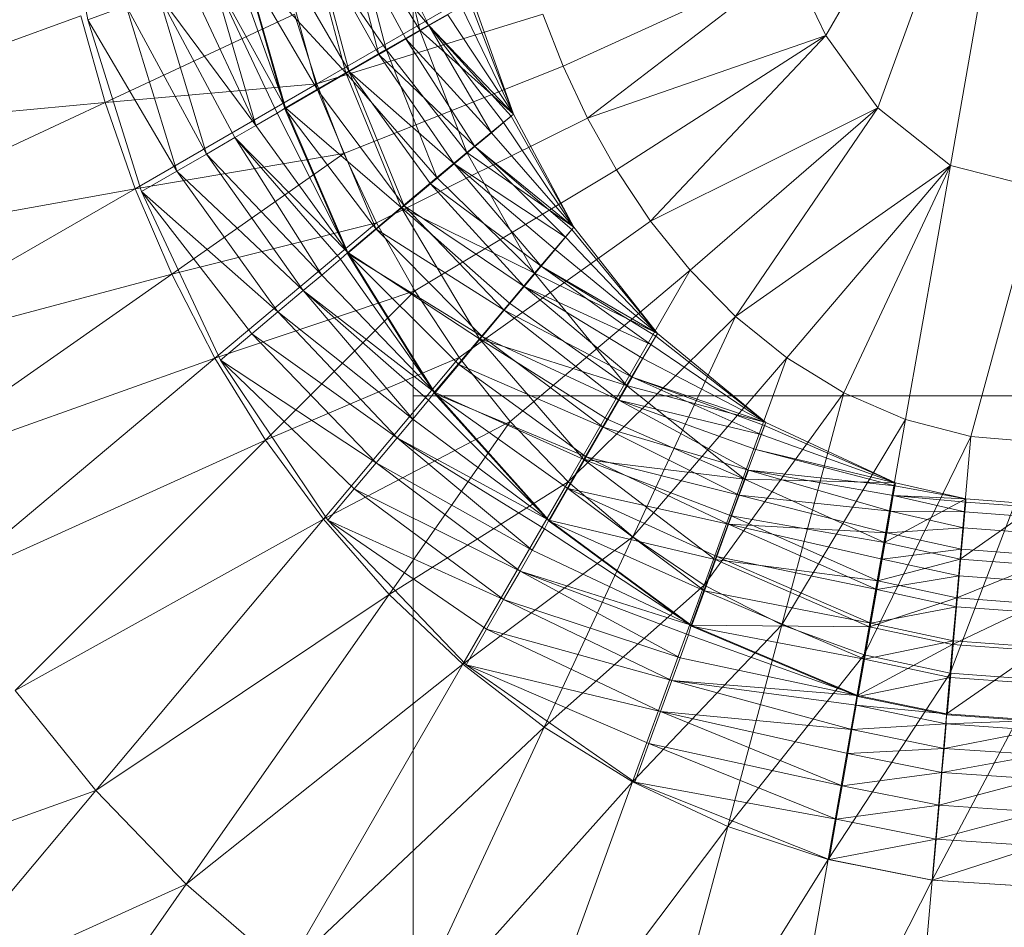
# Model space of a CAD drawing. Header units: metres. Extents: x 391.1 to 427.5, y 12.8 to 28.4.
# Tile 40 of 189: x 401.929 to 402.0275, y 27.4837 to 27.5746. Entities that reach past the tile are written whole.
import ezdxf

# ---------------------------------------------------------------- set-up
doc = ezdxf.new("R2010")
doc.units = ezdxf.units.M
doc.layers.add('A-DETL-____-MBND', color=7, linetype='Continuous', lineweight=18)
doc.layers.add('M-HVAC-DUCT-OTLN', color=7, linetype='Continuous', lineweight=18)

# ---------------------------------------------------------------- blocks, each defined once
blk = doc.blocks.new('Family - Inodor PA-152684-03_CLI_AIRE_P0A')
at = {"layer": 'A-DETL-____-MBND', "color": 253, "true_color": 0xaaaaaa}
for p, q in [((0.202992, 0.216518), (0.181723, 0.17968)), ((0.202992, 0.216518), (0.186947, 0.172436)), ((0.202992, 0.216518), (0.194202, 0.166667)), ((0.104729, 0.198544), (0.10784, 0.181239)), ((0.138105, 0.192317), (0.141098, 0.180207)), ((0.138105, 0.192317), (0.141098, 0.180207)), ((0.138105, 0.192317), (0.141098, 0.180207)), ((0.136548, 0.191689), (0.141993, 0.180657)), ((0.136548, 0.191689), (0.141993, 0.180657)), ((0.133634, 0.190628), (0.136989, 0.177768)), ((0.133634, 0.190628), (0.141993, 0.180657)), ((0.133634, 0.190628), (0.139675, 0.179318)), ((0.133634, 0.190628), (0.136989, 0.177768)), ((0.133634, 0.190628), (0.141993, 0.180657)), ((0.133634, 0.190628), (0.139675, 0.179318)), ((0.134446, 0.190986), (0.137727, 0.178261)), ((0.134446, 0.190986), (0.141098, 0.180207)), ((0.134446, 0.190986), (0.137727, 0.178261)), ((0.134446, 0.190986), (0.141098, 0.180207)), ((0.130056, 0.189388), (0.133681, 0.175925)), ((0.130056, 0.189388), (0.137727, 0.178261)), ((0.130056, 0.189388), (0.133681, 0.175925)), ((0.130056, 0.189388), (0.137727, 0.178261)), ((0.130409, 0.189455), (0.134017, 0.176052)), ((0.130409, 0.189455), (0.136989, 0.177768)), ((0.130409, 0.189455), (0.136989, 0.177768)), ((0.130409, 0.189455), (0.134017, 0.176052)), ((0.126973, 0.188204), (0.13085, 0.174224)), ((0.126973, 0.188204), (0.134017, 0.176052)), ((0.126973, 0.188204), (0.134017, 0.176052)), ((0.126973, 0.188204), (0.13085, 0.174224)), ((0.122577, 0.186608), (0.127636, 0.172435)), ((0.122577, 0.186608), (0.127636, 0.172435)), ((0.123429, 0.186914), (0.13085, 0.174224)), ((0.123429, 0.186914), (0.13085, 0.174224)), ((0.123429, 0.186914), (0.127584, 0.172337)), ((0.123497, 0.187), (0.127636, 0.172435)), ((0.123497, 0.187), (0.133681, 0.175925)), ((0.123497, 0.187), (0.127636, 0.172435)), ((0.123497, 0.187), (0.133681, 0.175925)), ((0.151718, 0.186915), (0.130769, 0.17482)), ((0.178218, 0.186994), (0.155428, 0.176607)), ((0.178218, 0.186994), (0.157873, 0.1714)), ((0.178218, 0.186994), (0.181723, 0.17968)), ((0.120271, 0.185769), (0.124673, 0.170662)), ((0.120271, 0.185769), (0.127636, 0.172435)), ((0.120271, 0.185769), (0.126798, 0.171889)), ((0.120271, 0.185769), (0.124673, 0.170662)), ((0.120271, 0.185769), (0.127636, 0.172435)), ((0.120271, 0.185769), (0.126798, 0.171889)), ((0.117982, 0.184936), (0.124673, 0.170662)), ((0.117982, 0.184936), (0.124673, 0.170662)), ((0.114899, 0.183814), (0.119722, 0.167804)), ((0.114899, 0.183814), (0.124673, 0.170662)), ((0.114899, 0.183814), (0.122563, 0.169444)), ((0.114899, 0.183814), (0.119722, 0.167804)), ((0.114899, 0.183814), (0.124673, 0.170662)), ((0.114899, 0.183814), (0.122563, 0.169444)), ((0.111687, 0.182645), (0.10784, 0.181239)), ((0.10784, 0.181239), (0.111687, 0.182645)), ((0.111687, 0.182645), (0.116761, 0.166095)), ((0.111687, 0.182645), (0.119722, 0.167804)), ((0.111687, 0.182645), (0.119722, 0.167804)), ((0.111687, 0.182645), (0.116761, 0.166095)), ((0.14638, 0.18319), (0.141098, 0.180207)), ((0.141098, 0.180207), (0.14638, 0.18319)), ((0.145259, 0.182543), (0.150465, 0.171802)), ((0.145259, 0.182543), (0.150465, 0.171802)), ((0.146108, 0.183033), (0.150465, 0.171802)), ((0.146108, 0.183033), (0.150465, 0.171802)), ((0.150465, 0.171802), (0.14638, 0.18319)), ((0.14638, 0.18319), (0.150465, 0.171802)), ((0.14638, 0.18319), (0.150465, 0.171802)), ((0.14638, 0.18319), (0.150465, 0.171802)), ((0.107161, 0.181638), (0.074117, 0.169611)), ((0.107161, 0.181638), (0.109575, 0.172957)), ((0.128543, 0.181802), (0.109575, 0.172957)), ((0.128543, 0.181802), (0.130769, 0.17482)), ((0.130769, 0.17482), (0.153391, 0.181788)), ((0.143874, 0.181743), (0.141993, 0.180657)), ((0.141993, 0.180657), (0.143874, 0.181743)), ((0.143874, 0.181743), (0.150465, 0.171802)), ((0.143874, 0.181743), (0.150465, 0.171802)), ((0.153391, 0.181788), (0.155428, 0.176607)), ((0.10784, 0.181239), (0.116761, 0.166095)), ((0.10784, 0.181239), (0.116761, 0.166095)), ((0.10784, 0.181239), (0.113217, 0.164042)), ((0.141993, 0.180657), (0.139675, 0.179318)), ((0.139675, 0.179318), (0.141993, 0.180657)), ((0.141993, 0.180657), (0.148248, 0.169942)), ((0.141993, 0.180657), (0.150465, 0.171802)), ((0.141993, 0.180657), (0.149474, 0.17097)), ((0.141993, 0.180657), (0.148248, 0.169942)), ((0.141993, 0.180657), (0.150224, 0.1716)), ((0.141993, 0.180657), (0.149474, 0.17097)), ((0.141993, 0.180657), (0.150465, 0.171802)), ((0.141993, 0.180657), (0.150224, 0.1716)), ((0.141098, 0.180207), (0.137727, 0.178261)), ((0.137727, 0.178261), (0.141098, 0.180207)), ((0.141098, 0.180207), (0.145782, 0.167948)), ((0.141098, 0.180207), (0.145782, 0.167948)), ((0.141098, 0.180207), (0.150465, 0.171802)), ((0.141098, 0.180207), (0.145782, 0.167948)), ((0.141098, 0.180207), (0.150465, 0.171802)), ((0.157873, 0.1714), (0.181723, 0.17968)), ((0.181723, 0.17968), (0.160776, 0.166208)), ((0.181723, 0.17968), (0.164188, 0.1611)), ((0.181723, 0.17968), (0.186947, 0.172436)), ((0.139675, 0.179318), (0.136989, 0.177768)), ((0.136989, 0.177768), (0.139675, 0.179318)), ((0.139675, 0.179318), (0.146584, 0.168546)), ((0.139675, 0.179318), (0.148248, 0.169942)), ((0.139675, 0.179318), (0.148248, 0.169942)), ((0.139675, 0.179318), (0.146584, 0.168546)), ((0.137727, 0.178261), (0.133681, 0.175925)), ((0.133681, 0.175925), (0.137727, 0.178261)), ((0.136989, 0.177768), (0.134017, 0.176052)), ((0.134017, 0.176052), (0.136989, 0.177768)), ((0.136989, 0.177768), (0.144534, 0.166825)), ((0.136989, 0.177768), (0.146584, 0.168546)), ((0.136989, 0.177768), (0.146584, 0.168546)), ((0.136989, 0.177768), (0.144534, 0.166825)), ((0.137727, 0.178261), (0.142799, 0.165445)), ((0.137727, 0.178261), (0.145782, 0.167948)), ((0.137727, 0.178261), (0.145782, 0.167948)), ((0.137727, 0.178261), (0.142799, 0.165445)), ((0.133487, 0.167851), (0.155428, 0.176607)), ((0.155428, 0.176607), (0.157873, 0.1714)), ((0.133681, 0.175925), (0.127636, 0.172435)), ((0.127636, 0.172435), (0.133681, 0.175925)), ((0.134017, 0.176052), (0.13085, 0.174224)), ((0.13085, 0.174224), (0.134017, 0.176052)), ((0.133681, 0.175925), (0.13922, 0.162442)), ((0.133681, 0.175925), (0.142799, 0.165445)), ((0.133681, 0.175925), (0.142799, 0.165445)), ((0.133681, 0.175925), (0.13922, 0.162442)), ((0.134017, 0.176052), (0.139529, 0.162626)), ((0.134017, 0.176052), (0.144534, 0.166825)), ((0.134017, 0.176052), (0.142158, 0.164831)), ((0.134017, 0.176052), (0.139529, 0.162626)), ((0.134017, 0.176052), (0.144534, 0.166825)), ((0.134017, 0.176052), (0.142158, 0.164831)), ((0.109575, 0.172957), (0.130769, 0.17482)), ((0.130769, 0.17482), (0.112593, 0.164326)), ((0.130769, 0.17482), (0.133487, 0.167851)), ((0.13085, 0.174224), (0.127584, 0.172337)), ((0.127584, 0.172337), (0.13085, 0.174224)), ((0.13085, 0.174224), (0.136728, 0.160275)), ((0.13085, 0.174224), (0.139529, 0.162626)), ((0.13085, 0.174224), (0.139529, 0.162626)), ((0.13085, 0.174224), (0.136728, 0.160275)), ((0.074117, 0.169611), (0.109575, 0.172957)), ((0.109575, 0.172957), (0.07765, 0.15807)), ((0.109575, 0.172957), (0.112593, 0.164326)), ((0.126798, 0.171889), (0.124673, 0.170662)), ((0.124673, 0.170662), (0.126798, 0.171889)), ((0.127636, 0.172435), (0.126798, 0.171889)), ((0.126798, 0.171889), (0.127636, 0.172435)), ((0.126798, 0.171889), (0.133873, 0.157955)), ((0.126798, 0.171889), (0.133873, 0.157955)), ((0.127584, 0.172337), (0.136728, 0.160275)), ((0.127584, 0.172337), (0.136728, 0.160275)), ((0.127584, 0.172337), (0.133839, 0.15785)), ((0.127636, 0.172435), (0.133873, 0.157955)), ((0.127636, 0.172435), (0.13922, 0.162442)), ((0.127636, 0.172435), (0.13922, 0.162442)), ((0.127636, 0.172435), (0.133873, 0.157955)), ((0.150465, 0.171802), (0.145782, 0.167948)), ((0.145782, 0.167948), (0.150465, 0.171802)), ((0.150224, 0.1716), (0.149474, 0.17097)), ((0.149474, 0.17097), (0.150224, 0.1716)), ((0.150465, 0.171802), (0.150224, 0.1716)), ((0.150224, 0.1716), (0.150465, 0.171802)), ((0.150224, 0.1716), (0.156503, 0.160477)), ((0.150224, 0.1716), (0.156503, 0.160477)), ((0.156503, 0.160477), (0.150465, 0.171802)), ((0.150465, 0.171802), (0.156503, 0.160477)), ((0.150465, 0.171802), (0.156503, 0.160477)), ((0.150465, 0.171802), (0.156503, 0.160477)), ((0.164188, 0.1611), (0.186947, 0.172436)), ((0.186947, 0.172436), (0.168151, 0.156173)), ((0.186947, 0.172436), (0.172699, 0.151555)), ((0.186947, 0.172436), (0.194202, 0.166667)), ((0.124673, 0.170662), (0.122563, 0.169444)), ((0.122563, 0.169444), (0.124673, 0.170662)), ((0.124673, 0.170662), (0.133873, 0.157955)), ((0.124673, 0.170662), (0.133873, 0.157955)), ((0.13674, 0.160927), (0.157873, 0.1714)), ((0.149474, 0.17097), (0.148248, 0.169942)), ((0.148248, 0.169942), (0.149474, 0.17097)), ((0.149474, 0.17097), (0.156503, 0.160477)), ((0.149474, 0.17097), (0.156503, 0.160477)), ((0.157873, 0.1714), (0.160776, 0.166208)), ((0.148248, 0.169942), (0.146584, 0.168546)), ((0.146584, 0.168546), (0.148248, 0.169942)), ((0.148248, 0.169942), (0.156503, 0.160477)), ((0.148248, 0.169942), (0.156503, 0.160477)), ((0.122563, 0.169444), (0.119722, 0.167804)), ((0.119722, 0.167804), (0.122563, 0.169444)), ((0.122563, 0.169444), (0.131263, 0.155695)), ((0.122563, 0.169444), (0.133873, 0.157955)), ((0.122563, 0.169444), (0.133143, 0.157272)), ((0.122563, 0.169444), (0.131263, 0.155695)), ((0.122563, 0.169444), (0.133873, 0.157955)), ((0.122563, 0.169444), (0.133143, 0.157272)), ((0.146584, 0.168546), (0.144534, 0.166825)), ((0.144534, 0.166825), (0.146584, 0.168546)), ((0.146584, 0.168546), (0.155671, 0.159486)), ((0.146584, 0.168546), (0.156503, 0.160477)), ((0.146584, 0.168546), (0.156301, 0.160237)), ((0.146584, 0.168546), (0.155671, 0.159486)), ((0.146584, 0.168546), (0.156503, 0.160477)), ((0.146584, 0.168546), (0.156301, 0.160237)), ((0.112593, 0.164326), (0.133487, 0.167851)), ((0.133487, 0.167851), (0.116249, 0.15578)), ((0.119722, 0.167804), (0.116761, 0.166095)), ((0.116761, 0.166095), (0.119722, 0.167804)), ((0.119722, 0.167804), (0.129397, 0.154129)), ((0.119722, 0.167804), (0.131263, 0.155695)), ((0.119722, 0.167804), (0.131263, 0.155695)), ((0.119722, 0.167804), (0.129397, 0.154129)), ((0.133487, 0.167851), (0.13674, 0.160927)), ((0.145782, 0.167948), (0.142799, 0.165445)), ((0.142799, 0.165445), (0.145782, 0.167948)), ((0.145782, 0.167948), (0.15256, 0.155868)), ((0.145782, 0.167948), (0.15256, 0.155868)), ((0.145782, 0.167948), (0.156503, 0.160477)), ((0.145782, 0.167948), (0.156503, 0.160477)), ((0.145782, 0.167948), (0.15256, 0.155868)), ((0.144534, 0.166825), (0.142158, 0.164831)), ((0.142158, 0.164831), (0.144534, 0.166825)), ((0.144534, 0.166825), (0.153247, 0.156597)), ((0.144534, 0.166825), (0.155671, 0.159486)), ((0.144534, 0.166825), (0.154643, 0.158261)), ((0.144534, 0.166825), (0.153247, 0.156597)), ((0.144534, 0.166825), (0.155671, 0.159486)), ((0.144534, 0.166825), (0.154643, 0.158261)), ((0.172699, 0.151555), (0.194202, 0.166667)), ((0.194202, 0.166667), (0.177836, 0.147404)), ((0.194202, 0.166667), (0.183533, 0.143899)), ((0.194202, 0.166667), (0.189716, 0.141226)), ((0.194202, 0.166667), (0.202992, 0.164389)), ((0.116761, 0.166095), (0.113217, 0.164042)), ((0.113217, 0.164042), (0.116761, 0.166095)), ((0.116761, 0.166095), (0.126884, 0.152021)), ((0.116761, 0.166095), (0.129397, 0.154129)), ((0.116761, 0.166095), (0.129397, 0.154129)), ((0.116761, 0.166095), (0.126884, 0.152021)), ((0.140572, 0.154098), (0.160776, 0.166208)), ((0.160776, 0.166208), (0.164188, 0.1611)), ((0.142799, 0.165445), (0.13922, 0.162442)), ((0.13922, 0.162442), (0.142799, 0.165445)), ((0.142158, 0.164831), (0.139529, 0.162626)), ((0.139529, 0.162626), (0.142158, 0.164831)), ((0.142158, 0.164831), (0.151526, 0.154546)), ((0.142158, 0.164831), (0.153247, 0.156597)), ((0.142158, 0.164831), (0.153247, 0.156597)), ((0.142158, 0.164831), (0.151526, 0.154546)), ((0.142799, 0.165445), (0.15256, 0.155868)), ((0.142799, 0.165445), (0.15256, 0.155868)), ((0.07765, 0.15807), (0.112593, 0.164326)), ((0.112593, 0.164326), (0.082032, 0.146682)), ((0.112593, 0.164326), (0.116249, 0.15578)), ((0.113217, 0.164042), (0.126884, 0.152021)), ((0.113217, 0.164042), (0.124265, 0.149823)), ((0.113217, 0.164042), (0.121131, 0.147186)), ((0.113217, 0.164042), (0.126884, 0.152021)), ((0.113217, 0.164042), (0.124265, 0.149823)), ((0.202992, 0.164389), (0.196257, 0.139546)), ((0.13922, 0.162442), (0.133873, 0.157955)), ((0.133873, 0.157955), (0.13922, 0.162442)), ((0.139529, 0.162626), (0.136728, 0.160275)), ((0.136728, 0.160275), (0.139529, 0.162626)), ((0.13922, 0.162442), (0.147055, 0.149307)), ((0.13922, 0.162442), (0.15256, 0.155868)), ((0.13922, 0.162442), (0.150058, 0.152886)), ((0.13922, 0.162442), (0.147055, 0.149307)), ((0.13922, 0.162442), (0.15256, 0.155868)), ((0.13922, 0.162442), (0.150058, 0.152886)), ((0.139529, 0.162626), (0.149533, 0.15217)), ((0.139529, 0.162626), (0.151526, 0.154546)), ((0.139529, 0.162626), (0.151526, 0.154546)), ((0.139529, 0.162626), (0.149533, 0.15217)), ((0.116249, 0.15578), (0.13674, 0.160927)), ((0.13674, 0.160927), (0.120583, 0.147369)), ((0.13674, 0.160927), (0.140572, 0.154098)), ((0.145024, 0.147435), (0.164188, 0.1611)), ((0.164188, 0.1611), (0.168151, 0.156173)), ((0.136728, 0.160275), (0.133839, 0.15785)), ((0.133839, 0.15785), (0.136728, 0.160275)), ((0.136728, 0.160275), (0.147327, 0.149542)), ((0.136728, 0.160275), (0.149533, 0.15217)), ((0.136728, 0.160275), (0.149533, 0.15217)), ((0.136728, 0.160275), (0.147327, 0.149542)), ((0.156503, 0.160477), (0.15256, 0.155868)), ((0.15256, 0.155868), (0.156503, 0.160477)), ((0.156301, 0.160237), (0.155671, 0.159486)), ((0.155671, 0.159486), (0.156301, 0.160237)), ((0.156503, 0.160477), (0.156301, 0.160237)), ((0.156301, 0.160237), (0.156503, 0.160477)), ((0.156301, 0.160237), (0.164871, 0.149858)), ((0.156301, 0.160237), (0.164871, 0.149858)), ((0.156503, 0.160477), (0.164871, 0.149858)), ((0.156503, 0.160477), (0.164871, 0.149858)), ((0.156503, 0.160477), (0.164871, 0.149858)), ((0.156503, 0.160477), (0.164871, 0.149858)), ((0.155671, 0.159486), (0.154643, 0.158261)), ((0.154643, 0.158261), (0.155671, 0.159486)), ((0.155671, 0.159486), (0.164871, 0.149858)), ((0.155671, 0.159486), (0.164871, 0.149858)), ((0.133873, 0.157955), (0.133143, 0.157272)), ((0.133143, 0.157272), (0.133873, 0.157955)), ((0.133839, 0.15785), (0.147327, 0.149542)), ((0.133839, 0.15785), (0.144976, 0.14674)), ((0.133839, 0.15785), (0.142552, 0.143851)), ((0.133839, 0.15785), (0.147327, 0.149542)), ((0.133839, 0.15785), (0.144976, 0.14674)), ((0.133873, 0.157955), (0.142568, 0.14396)), ((0.133873, 0.157955), (0.147055, 0.149307)), ((0.133873, 0.157955), (0.147055, 0.149307)), ((0.133873, 0.157955), (0.142568, 0.14396)), ((0.154643, 0.158261), (0.153247, 0.156597)), ((0.153247, 0.156597), (0.154643, 0.158261)), ((0.154643, 0.158261), (0.164871, 0.149858)), ((0.154643, 0.158261), (0.164871, 0.149858)), ((0.133143, 0.157272), (0.131263, 0.155695)), ((0.131263, 0.155695), (0.133143, 0.157272)), ((0.133143, 0.157272), (0.142568, 0.14396)), ((0.133143, 0.157272), (0.142568, 0.14396)), ((0.082032, 0.146682), (0.116249, 0.15578)), ((0.116249, 0.15578), (0.087295, 0.135506)), ((0.116249, 0.15578), (0.120583, 0.147369)), ((0.15256, 0.155868), (0.150058, 0.152886)), ((0.150058, 0.152886), (0.15256, 0.155868)), ((0.150135, 0.141031), (0.168151, 0.156173)), ((0.153247, 0.156597), (0.151526, 0.154546)), ((0.151526, 0.154546), (0.153247, 0.156597)), ((0.15256, 0.155868), (0.161788, 0.144635)), ((0.15256, 0.155868), (0.161788, 0.144635)), ((0.15256, 0.155868), (0.164871, 0.149858)), ((0.15256, 0.155868), (0.164871, 0.149858)), ((0.15256, 0.155868), (0.161788, 0.144635)), ((0.153247, 0.156597), (0.164224, 0.148738)), ((0.153247, 0.156597), (0.164871, 0.149858)), ((0.153247, 0.156597), (0.164714, 0.149587)), ((0.153247, 0.156597), (0.164224, 0.148738)), ((0.153247, 0.156597), (0.164871, 0.149858)), ((0.153247, 0.156597), (0.164714, 0.149587)), ((0.168151, 0.156173), (0.155929, 0.135004)), ((0.168151, 0.156173), (0.172699, 0.151555)), ((0.131263, 0.155695), (0.129397, 0.154129)), ((0.129397, 0.154129), (0.131263, 0.155695)), ((0.131263, 0.155695), (0.142568, 0.14396)), ((0.131263, 0.155695), (0.142568, 0.14396)), ((0.120583, 0.147369), (0.140572, 0.154098)), ((0.140572, 0.154098), (0.125634, 0.139161)), ((0.129397, 0.154129), (0.126884, 0.152021)), ((0.126884, 0.152021), (0.129397, 0.154129)), ((0.129397, 0.154129), (0.14039, 0.141281)), ((0.129397, 0.154129), (0.142568, 0.14396)), ((0.129397, 0.154129), (0.141968, 0.14316)), ((0.129397, 0.154129), (0.14039, 0.141281)), ((0.129397, 0.154129), (0.142568, 0.14396)), ((0.129397, 0.154129), (0.141968, 0.14316)), ((0.140572, 0.154098), (0.145024, 0.147435)), ((0.151526, 0.154546), (0.149533, 0.15217)), ((0.149533, 0.15217), (0.151526, 0.154546)), ((0.151526, 0.154546), (0.162338, 0.145472)), ((0.151526, 0.154546), (0.164224, 0.148738)), ((0.151526, 0.154546), (0.163424, 0.147352)), ((0.151526, 0.154546), (0.162338, 0.145472)), ((0.151526, 0.154546), (0.164224, 0.148738)), ((0.151526, 0.154546), (0.163424, 0.147352)), ((0.150058, 0.152886), (0.147055, 0.149307)), ((0.147055, 0.149307), (0.150058, 0.152886)), ((0.150058, 0.152886), (0.161788, 0.144635)), ((0.150058, 0.152886), (0.161788, 0.144635)), ((0.126884, 0.152021), (0.124265, 0.149823)), ((0.124265, 0.149823), (0.126884, 0.152021)), ((0.126884, 0.152021), (0.138824, 0.139415)), ((0.126884, 0.152021), (0.14039, 0.141281)), ((0.126884, 0.152021), (0.14039, 0.141281)), ((0.126884, 0.152021), (0.138824, 0.139415)), ((0.149533, 0.15217), (0.147327, 0.149542)), ((0.147327, 0.149542), (0.149533, 0.15217)), ((0.149533, 0.15217), (0.161, 0.143153)), ((0.149533, 0.15217), (0.162338, 0.145472)), ((0.149533, 0.15217), (0.162338, 0.145472)), ((0.149533, 0.15217), (0.161, 0.143153)), ((0.155929, 0.135004), (0.172699, 0.151555)), ((0.172699, 0.151555), (0.162412, 0.129494)), ((0.172699, 0.151555), (0.177836, 0.147404)), ((0.124265, 0.149823), (0.121131, 0.147186)), ((0.121131, 0.147186), (0.124265, 0.149823)), ((0.124265, 0.149823), (0.136715, 0.136902)), ((0.124265, 0.149823), (0.138824, 0.139415)), ((0.124265, 0.149823), (0.138824, 0.139415)), ((0.124265, 0.149823), (0.136715, 0.136902)), ((0.164871, 0.149858), (0.161788, 0.144635)), ((0.161788, 0.144635), (0.164871, 0.149858)), ((0.164871, 0.149858), (0.164714, 0.149587)), ((0.164714, 0.149587), (0.164871, 0.149858)), ((0.175709, 0.140936), (0.164871, 0.149858)), ((0.164871, 0.149858), (0.175709, 0.140936)), ((0.164871, 0.149858), (0.175709, 0.140936)), ((0.164871, 0.149858), (0.175709, 0.140936)), ((0.147055, 0.149307), (0.142568, 0.14396)), ((0.142568, 0.14396), (0.147055, 0.149307)), ((0.147327, 0.149542), (0.144976, 0.14674)), ((0.144976, 0.14674), (0.147327, 0.149542)), ((0.147055, 0.149307), (0.157506, 0.137217)), ((0.147055, 0.149307), (0.161788, 0.144635)), ((0.147055, 0.149307), (0.159842, 0.141263)), ((0.147055, 0.149307), (0.157506, 0.137217)), ((0.147055, 0.149307), (0.161788, 0.144635)), ((0.147055, 0.149307), (0.159842, 0.141263)), ((0.147327, 0.149542), (0.159449, 0.140467)), ((0.147327, 0.149542), (0.161, 0.143153)), ((0.147327, 0.149542), (0.161, 0.143153)), ((0.147327, 0.149542), (0.159449, 0.140467)), ((0.164714, 0.149587), (0.164224, 0.148738)), ((0.164224, 0.148738), (0.164714, 0.149587)), ((0.164714, 0.149587), (0.175709, 0.140936)), ((0.164714, 0.149587), (0.175709, 0.140936)), ((0.164224, 0.148738), (0.163424, 0.147352)), ((0.163424, 0.147352), (0.164224, 0.148738)), ((0.164224, 0.148738), (0.175709, 0.140936)), ((0.164224, 0.148738), (0.175709, 0.140936)), ((0.087295, 0.135506), (0.120583, 0.147369)), ((0.120583, 0.147369), (0.09347, 0.124619)), ((0.120583, 0.147369), (0.125634, 0.139161)), ((0.121131, 0.147186), (0.136715, 0.136902)), ((0.121131, 0.147186), (0.134517, 0.134283)), ((0.121131, 0.147186), (0.131889, 0.131142)), ((0.121131, 0.147186), (0.136715, 0.136902)), ((0.121131, 0.147186), (0.134517, 0.134283)), ((0.125634, 0.139161), (0.145024, 0.147435)), ((0.145024, 0.147435), (0.131438, 0.131243)), ((0.145024, 0.147435), (0.150135, 0.141031)), ((0.163424, 0.147352), (0.162338, 0.145472)), ((0.162338, 0.145472), (0.163424, 0.147352)), ((0.162412, 0.129494), (0.177836, 0.147404)), ((0.163424, 0.147352), (0.175709, 0.140936)), ((0.163424, 0.147352), (0.175709, 0.140936)), ((0.177836, 0.147404), (0.169558, 0.124661)), ((0.177836, 0.147404), (0.183533, 0.143899)), ((0.144976, 0.14674), (0.142552, 0.143851)), ((0.142552, 0.143851), (0.144976, 0.14674)), ((0.144976, 0.14674), (0.157733, 0.137496)), ((0.144976, 0.14674), (0.159449, 0.140467)), ((0.144976, 0.14674), (0.159449, 0.140467)), ((0.144976, 0.14674), (0.157733, 0.137496)), ((0.162338, 0.145472), (0.161, 0.143153)), ((0.161, 0.143153), (0.162338, 0.145472)), ((0.162338, 0.145472), (0.175266, 0.139721)), ((0.162338, 0.145472), (0.175709, 0.140936)), ((0.162338, 0.145472), (0.175601, 0.140641)), ((0.162338, 0.145472), (0.175266, 0.139721)), ((0.162338, 0.145472), (0.175709, 0.140936)), ((0.162338, 0.145472), (0.175601, 0.140641)), ((0.142568, 0.14396), (0.141968, 0.14316)), ((0.141968, 0.14316), (0.142568, 0.14396)), ((0.142568, 0.14396), (0.154016, 0.131172)), ((0.142568, 0.14396), (0.157506, 0.137217)), ((0.142568, 0.14396), (0.157506, 0.137217)), ((0.142568, 0.14396), (0.154016, 0.131172)), ((0.161788, 0.144635), (0.159842, 0.141263)), ((0.159842, 0.141263), (0.161788, 0.144635)), ((0.161788, 0.144635), (0.17358, 0.135257)), ((0.161788, 0.144635), (0.17358, 0.135257)), ((0.161788, 0.144635), (0.175709, 0.140936)), ((0.161788, 0.144635), (0.175709, 0.140936)), ((0.161788, 0.144635), (0.17358, 0.135257)), ((0.141968, 0.14316), (0.14039, 0.141281)), ((0.14039, 0.141281), (0.141968, 0.14316)), ((0.141968, 0.14316), (0.154016, 0.131172)), ((0.141968, 0.14316), (0.154016, 0.131172)), ((0.142552, 0.143851), (0.157733, 0.137496)), ((0.142552, 0.143851), (0.155905, 0.134329)), ((0.142552, 0.143851), (0.154019, 0.131062)), ((0.142552, 0.143851), (0.157733, 0.137496)), ((0.142552, 0.143851), (0.155905, 0.134329)), ((0.161, 0.143153), (0.159449, 0.140467)), ((0.159449, 0.140467), (0.161, 0.143153)), ((0.161, 0.143153), (0.17398, 0.136175)), ((0.161, 0.143153), (0.175266, 0.139721)), ((0.161, 0.143153), (0.174719, 0.138217)), ((0.161, 0.143153), (0.17398, 0.136175)), ((0.161, 0.143153), (0.175266, 0.139721)), ((0.161, 0.143153), (0.174719, 0.138217)), ((0.169558, 0.124661), (0.183533, 0.143899)), ((0.183533, 0.143899), (0.177309, 0.120671)), ((0.183533, 0.143899), (0.189716, 0.141226)), ((0.131438, 0.131243), (0.150135, 0.141031)), ((0.150135, 0.141031), (0.138018, 0.123726)), ((0.14039, 0.141281), (0.138824, 0.139415)), ((0.138824, 0.139415), (0.14039, 0.141281)), ((0.14039, 0.141281), (0.154016, 0.131172)), ((0.14039, 0.141281), (0.154016, 0.131172)), ((0.150135, 0.141031), (0.155929, 0.135004)), ((0.159842, 0.141263), (0.157506, 0.137217)), ((0.157506, 0.137217), (0.159842, 0.141263)), ((0.159842, 0.141263), (0.17358, 0.135257)), ((0.159842, 0.141263), (0.17358, 0.135257)), ((0.189716, 0.141226), (0.177309, 0.120671)), ((0.189716, 0.141226), (0.185564, 0.117683)), ((0.189716, 0.141226), (0.196257, 0.139546)), ((0.159449, 0.140467), (0.157733, 0.137496)), ((0.157733, 0.137496), (0.159449, 0.140467)), ((0.159449, 0.140467), (0.173061, 0.133661)), ((0.159449, 0.140467), (0.17398, 0.136175)), ((0.159449, 0.140467), (0.17398, 0.136175)), ((0.159449, 0.140467), (0.173061, 0.133661)), ((0.175709, 0.140936), (0.17358, 0.135257)), ((0.17358, 0.135257), (0.175709, 0.140936)), ((0.175601, 0.140641), (0.175266, 0.139721)), ((0.175266, 0.139721), (0.175601, 0.140641)), ((0.175709, 0.140936), (0.175601, 0.140641)), ((0.175601, 0.140641), (0.175709, 0.140936)), ((0.175601, 0.140641), (0.188704, 0.134894)), ((0.175601, 0.140641), (0.188704, 0.134894)), ((0.188704, 0.134894), (0.175709, 0.140936)), ((0.175709, 0.140936), (0.188704, 0.134894)), ((0.188704, 0.134894), (0.175709, 0.140936)), ((0.175709, 0.140936), (0.188704, 0.134894)), ((0.09347, 0.124619), (0.125634, 0.139161)), ((0.125634, 0.139161), (0.100587, 0.114113)), ((0.125634, 0.139161), (0.131438, 0.131243)), ((0.138824, 0.139415), (0.136715, 0.136902)), ((0.136715, 0.136902), (0.138824, 0.139415)), ((0.138824, 0.139415), (0.152336, 0.128156)), ((0.138824, 0.139415), (0.154016, 0.131172)), ((0.138824, 0.139415), (0.153563, 0.130281)), ((0.138824, 0.139415), (0.152336, 0.128156)), ((0.138824, 0.139415), (0.154016, 0.131172)), ((0.138824, 0.139415), (0.153563, 0.130281)), ((0.175266, 0.139721), (0.174719, 0.138217)), ((0.174719, 0.138217), (0.175266, 0.139721)), ((0.175266, 0.139721), (0.188704, 0.134894)), ((0.175266, 0.139721), (0.188704, 0.134894)), ((0.196257, 0.139546), (0.185564, 0.117683)), ((0.196257, 0.139546), (0.194183, 0.11583)), ((0.196257, 0.139546), (0.202992, 0.138973)), ((0.174719, 0.138217), (0.188634, 0.134597)), ((0.174719, 0.138217), (0.188704, 0.134894)), ((0.174719, 0.138217), (0.188704, 0.134894)), ((0.174719, 0.138217), (0.188634, 0.134597)), ((0.202992, 0.138973), (0.194183, 0.11583)), ((0.157506, 0.137217), (0.154016, 0.131172)), ((0.154016, 0.131172), (0.157506, 0.137217)), ((0.157733, 0.137496), (0.155905, 0.134329)), ((0.155905, 0.134329), (0.157733, 0.137496)), ((0.157506, 0.137217), (0.170651, 0.127208)), ((0.157506, 0.137217), (0.17358, 0.135257)), ((0.157506, 0.137217), (0.172249, 0.131599)), ((0.157506, 0.137217), (0.170651, 0.127208)), ((0.157506, 0.137217), (0.17358, 0.135257)), ((0.157506, 0.137217), (0.172249, 0.131599)), ((0.157733, 0.137496), (0.172, 0.130746)), ((0.157733, 0.137496), (0.173061, 0.133661)), ((0.157733, 0.137496), (0.173061, 0.133661)), ((0.157733, 0.137496), (0.172, 0.130746)), ((0.136715, 0.136902), (0.134517, 0.134283)), ((0.134517, 0.134283), (0.136715, 0.136902)), ((0.136715, 0.136902), (0.151118, 0.126046)), ((0.136715, 0.136902), (0.152336, 0.128156)), ((0.136715, 0.136902), (0.152336, 0.128156)), ((0.136715, 0.136902), (0.151118, 0.126046)), ((0.17398, 0.136175), (0.173061, 0.133661)), ((0.173061, 0.133661), (0.17398, 0.136175)), ((0.17398, 0.136175), (0.188634, 0.134597)), ((0.17398, 0.136175), (0.188201, 0.132044)), ((0.17398, 0.136175), (0.188479, 0.13362)), ((0.17398, 0.136175), (0.188201, 0.132044)), ((0.17398, 0.136175), (0.188634, 0.134597)), ((0.17398, 0.136175), (0.188479, 0.13362)), ((0.17358, 0.135257), (0.172249, 0.131599)), ((0.172249, 0.131599), (0.17358, 0.135257)), ((0.187594, 0.128931), (0.17358, 0.135257)), ((0.17358, 0.135257), (0.187594, 0.128931)), ((0.17358, 0.135257), (0.188704, 0.134894)), ((0.17358, 0.135257), (0.188704, 0.134894)), ((0.17358, 0.135257), (0.187594, 0.128931)), ((0.134517, 0.134283), (0.131889, 0.131142)), ((0.131889, 0.131142), (0.134517, 0.134283)), ((0.134517, 0.134283), (0.149478, 0.123205)), ((0.134517, 0.134283), (0.151118, 0.126046)), ((0.134517, 0.134283), (0.151118, 0.126046)), ((0.134517, 0.134283), (0.149478, 0.123205)), ((0.138018, 0.123726), (0.155929, 0.135004)), ((0.155929, 0.135004), (0.145384, 0.116738)), ((0.155905, 0.134329), (0.154019, 0.131062)), ((0.154019, 0.131062), (0.155905, 0.134329)), ((0.155905, 0.134329), (0.169576, 0.124085)), ((0.155905, 0.134329), (0.172, 0.130746)), ((0.155905, 0.134329), (0.170826, 0.127522)), ((0.155905, 0.134329), (0.169576, 0.124085)), ((0.155905, 0.134329), (0.172, 0.130746)), ((0.155905, 0.134329), (0.170826, 0.127522)), ((0.155929, 0.135004), (0.162412, 0.129494)), ((0.188704, 0.134894), (0.187594, 0.128931)), ((0.187594, 0.128931), (0.188704, 0.134894)), ((0.188634, 0.134597), (0.188479, 0.13362)), ((0.188479, 0.13362), (0.188634, 0.134597)), ((0.188704, 0.134894), (0.188634, 0.134597)), ((0.188634, 0.134597), (0.188704, 0.134894)), ((0.188634, 0.134597), (0.195757, 0.133288)), ((0.188634, 0.134597), (0.195757, 0.133288)), ((0.195757, 0.133288), (0.188704, 0.134894)), ((0.188704, 0.134894), (0.195757, 0.133288)), ((0.195757, 0.133288), (0.188704, 0.134894)), ((0.188704, 0.134894), (0.195757, 0.133288)), ((0.173061, 0.133661), (0.172, 0.130746)), ((0.172, 0.130746), (0.173061, 0.133661)), ((0.173061, 0.133661), (0.187824, 0.129906)), ((0.173061, 0.133661), (0.188201, 0.132044)), ((0.173061, 0.133661), (0.188201, 0.132044)), ((0.173061, 0.133661), (0.187824, 0.129906)), ((0.187594, 0.128931), (0.195757, 0.133288)), ((0.187594, 0.128931), (0.195757, 0.133288)), ((0.188479, 0.13362), (0.188201, 0.132044)), ((0.188201, 0.132044), (0.188479, 0.13362)), ((0.188479, 0.13362), (0.195644, 0.131999)), ((0.188479, 0.13362), (0.195757, 0.133288)), ((0.188479, 0.13362), (0.19573, 0.132975)), ((0.188479, 0.13362), (0.195644, 0.131999)), ((0.188479, 0.13362), (0.195757, 0.133288)), ((0.188479, 0.13362), (0.19573, 0.132975)), ((0.195757, 0.133288), (0.195171, 0.127251)), ((0.195171, 0.127251), (0.195757, 0.133288)), ((0.195757, 0.133288), (0.19573, 0.132975)), ((0.19573, 0.132975), (0.195757, 0.133288)), ((0.202991, 0.132741), (0.195757, 0.133288)), ((0.195757, 0.133288), (0.202991, 0.132741)), ((0.202991, 0.132741), (0.195757, 0.133288)), ((0.195757, 0.133288), (0.202991, 0.132741)), ((0.195171, 0.127251), (0.202991, 0.132741)), ((0.195171, 0.127251), (0.202991, 0.132741)), ((0.19573, 0.132975), (0.195644, 0.131999)), ((0.195644, 0.131999), (0.19573, 0.132975)), ((0.19573, 0.132975), (0.202992, 0.132427)), ((0.19573, 0.132975), (0.202992, 0.132427)), ((0.100587, 0.114113), (0.131438, 0.131243)), ((0.131438, 0.131243), (0.108663, 0.104101)), ((0.131438, 0.131243), (0.138018, 0.123726)), ((0.131889, 0.131142), (0.149478, 0.123205)), ((0.131889, 0.131142), (0.147768, 0.120245)), ((0.131889, 0.131142), (0.145725, 0.116695)), ((0.131889, 0.131142), (0.149478, 0.123205)), ((0.131889, 0.131142), (0.147768, 0.120245)), ((0.154016, 0.131172), (0.153563, 0.130281)), ((0.153563, 0.130281), (0.154016, 0.131172)), ((0.154016, 0.131172), (0.168263, 0.120649)), ((0.154016, 0.131172), (0.170651, 0.127208)), ((0.154016, 0.131172), (0.170651, 0.127208)), ((0.154016, 0.131172), (0.168263, 0.120649)), ((0.172249, 0.131599), (0.170651, 0.127208)), ((0.170651, 0.127208), (0.172249, 0.131599)), ((0.172249, 0.131599), (0.186918, 0.125097)), ((0.172249, 0.131599), (0.187594, 0.128931)), ((0.172249, 0.131599), (0.187594, 0.128931)), ((0.172249, 0.131599), (0.186918, 0.125097)), ((0.188201, 0.132044), (0.187824, 0.129906)), ((0.187824, 0.129906), (0.188201, 0.132044)), ((0.188201, 0.132044), (0.195505, 0.130405)), ((0.188201, 0.132044), (0.195644, 0.131999)), ((0.188201, 0.132044), (0.195644, 0.131999)), ((0.188201, 0.132044), (0.195505, 0.130405)), ((0.195644, 0.131999), (0.195505, 0.130405)), ((0.195505, 0.130405), (0.195644, 0.131999)), ((0.195644, 0.131999), (0.202992, 0.131447)), ((0.195644, 0.131999), (0.202992, 0.131447)), ((0.153563, 0.130281), (0.152336, 0.128156)), ((0.152336, 0.128156), (0.153563, 0.130281)), ((0.153563, 0.130281), (0.168263, 0.120649)), ((0.153563, 0.130281), (0.168263, 0.120649)), ((0.154019, 0.131062), (0.169576, 0.124085)), ((0.154019, 0.131062), (0.169576, 0.124085)), ((0.154019, 0.131062), (0.168286, 0.120541)), ((0.172, 0.130746), (0.170826, 0.127522)), ((0.170826, 0.127522), (0.172, 0.130746)), ((0.172, 0.130746), (0.186821, 0.124215)), ((0.172, 0.130746), (0.187824, 0.129906)), ((0.172, 0.130746), (0.187359, 0.127269)), ((0.172, 0.130746), (0.186821, 0.124215)), ((0.172, 0.130746), (0.187824, 0.129906)), ((0.172, 0.130746), (0.187359, 0.127269)), ((0.187824, 0.129906), (0.195505, 0.130405)), ((0.187824, 0.129906), (0.195505, 0.130405)), ((0.195505, 0.130405), (0.195315, 0.128242)), ((0.195315, 0.128242), (0.195505, 0.130405)), ((0.195505, 0.130405), (0.202991, 0.129846)), ((0.195505, 0.130405), (0.202991, 0.129846)), ((0.145384, 0.116738), (0.162412, 0.129494)), ((0.162412, 0.129494), (0.153522, 0.110431)), ((0.162412, 0.129494), (0.169558, 0.124661)), ((0.187824, 0.129906), (0.187359, 0.127269)), ((0.187359, 0.127269), (0.187824, 0.129906)), ((0.187824, 0.129906), (0.195315, 0.128242)), ((0.187824, 0.129906), (0.195315, 0.128242)), ((0.152336, 0.128156), (0.151118, 0.126046)), ((0.151118, 0.126046), (0.152336, 0.128156)), ((0.152336, 0.128156), (0.168263, 0.120649)), ((0.152336, 0.128156), (0.168263, 0.120649)), ((0.187594, 0.128931), (0.186918, 0.125097)), ((0.186918, 0.125097), (0.187594, 0.128931)), ((0.187359, 0.127269), (0.195315, 0.128242)), ((0.187359, 0.127269), (0.195315, 0.128242)), ((0.187594, 0.128931), (0.195171, 0.127251)), ((0.187594, 0.128931), (0.195171, 0.127251)), ((0.187594, 0.128931), (0.195171, 0.127251)), ((0.195315, 0.128242), (0.195082, 0.125575)), ((0.195082, 0.125575), (0.195315, 0.128242)), ((0.195315, 0.128242), (0.202991, 0.127673)), ((0.195315, 0.128242), (0.202991, 0.127673)), ((0.170651, 0.127208), (0.168263, 0.120649)), ((0.168263, 0.120649), (0.170651, 0.127208)), ((0.170826, 0.127522), (0.169576, 0.124085)), ((0.169576, 0.124085), (0.170826, 0.127522)), ((0.170651, 0.127208), (0.186106, 0.120496)), ((0.170651, 0.127208), (0.186918, 0.125097)), ((0.170651, 0.127208), (0.186918, 0.125097)), ((0.170651, 0.127208), (0.186106, 0.120496)), ((0.170826, 0.127522), (0.186225, 0.120836)), ((0.170826, 0.127522), (0.186821, 0.124215)), ((0.170826, 0.127522), (0.186821, 0.124215)), ((0.170826, 0.127522), (0.186225, 0.120836)), ((0.187359, 0.127269), (0.186821, 0.124215)), ((0.186821, 0.124215), (0.187359, 0.127269)), ((0.186918, 0.125097), (0.195171, 0.127251)), ((0.186918, 0.125097), (0.195171, 0.127251)), ((0.187359, 0.127269), (0.195082, 0.125575)), ((0.187359, 0.127269), (0.195082, 0.125575)), ((0.195171, 0.127251), (0.194831, 0.123373)), ((0.194831, 0.123373), (0.195171, 0.127251)), ((0.195171, 0.127251), (0.202933, 0.126677)), ((0.195171, 0.127251), (0.202933, 0.126677)), ((0.195171, 0.127251), (0.202933, 0.126677)), ((0.194831, 0.123373), (0.202933, 0.126677)), ((0.194831, 0.123373), (0.202933, 0.126677)), ((0.151118, 0.126046), (0.149478, 0.123205)), ((0.149478, 0.123205), (0.151118, 0.126046)), ((0.151118, 0.126046), (0.167133, 0.117387)), ((0.151118, 0.126046), (0.168263, 0.120649)), ((0.151118, 0.126046), (0.167973, 0.119692)), ((0.151118, 0.126046), (0.167133, 0.117387)), ((0.151118, 0.126046), (0.168263, 0.120649)), ((0.151118, 0.126046), (0.167973, 0.119692)), ((0.186821, 0.124215), (0.195082, 0.125575)), ((0.186821, 0.124215), (0.195082, 0.125575)), ((0.195082, 0.125575), (0.194812, 0.122485)), ((0.194812, 0.122485), (0.195082, 0.125575)), ((0.195082, 0.125575), (0.202992, 0.124998)), ((0.195082, 0.125575), (0.202992, 0.124998)), ((0.153522, 0.110431), (0.169558, 0.124661)), ((0.169558, 0.124661), (0.162389, 0.104963)), ((0.169558, 0.124661), (0.177309, 0.120671)), ((0.186918, 0.125097), (0.186106, 0.120496)), ((0.186106, 0.120496), (0.186918, 0.125097)), ((0.186821, 0.124215), (0.186225, 0.120836)), ((0.186225, 0.120836), (0.186821, 0.124215)), ((0.186821, 0.124215), (0.194812, 0.122485)), ((0.186821, 0.124215), (0.194812, 0.122485)), ((0.186918, 0.125097), (0.194831, 0.123373)), ((0.186918, 0.125097), (0.194831, 0.123373)), ((0.108663, 0.104101), (0.138018, 0.123726)), ((0.138018, 0.123726), (0.117705, 0.094716)), ((0.138018, 0.123726), (0.145384, 0.116738)), ((0.149478, 0.123205), (0.147768, 0.120245)), ((0.147768, 0.120245), (0.149478, 0.123205)), ((0.149478, 0.123205), (0.1663, 0.115098)), ((0.149478, 0.123205), (0.167133, 0.117387)), ((0.149478, 0.123205), (0.167133, 0.117387)), ((0.149478, 0.123205), (0.1663, 0.115098)), ((0.169576, 0.124085), (0.168286, 0.120541)), ((0.168286, 0.120541), (0.169576, 0.124085)), ((0.169576, 0.124085), (0.18559, 0.117234)), ((0.169576, 0.124085), (0.186225, 0.120836)), ((0.169576, 0.124085), (0.186225, 0.120836)), ((0.169576, 0.124085), (0.18559, 0.117234)), ((0.186106, 0.120496), (0.194831, 0.123373)), ((0.186106, 0.120496), (0.194831, 0.123373)), ((0.194831, 0.123373), (0.194424, 0.118719)), ((0.194424, 0.118719), (0.194831, 0.123373)), ((0.194831, 0.123373), (0.202933, 0.122783)), ((0.194831, 0.123373), (0.202933, 0.122783)), ((0.186225, 0.120836), (0.194812, 0.122485)), ((0.186225, 0.120836), (0.194812, 0.122485)), ((0.194424, 0.118719), (0.202933, 0.122783)), ((0.194424, 0.118719), (0.202933, 0.122783)), ((0.194812, 0.122485), (0.194513, 0.11907)), ((0.194513, 0.11907), (0.194812, 0.122485)), ((0.194812, 0.122485), (0.202991, 0.121895)), ((0.194812, 0.122485), (0.202991, 0.121895)), ((0.177309, 0.120671), (0.162389, 0.104963)), ((0.168263, 0.120649), (0.167973, 0.119692)), ((0.167973, 0.119692), (0.168263, 0.120649)), ((0.168263, 0.120649), (0.184894, 0.113622)), ((0.168263, 0.120649), (0.186106, 0.120496)), ((0.168263, 0.120649), (0.186106, 0.120496)), ((0.168263, 0.120649), (0.184894, 0.113622)), ((0.168286, 0.120541), (0.18559, 0.117234)), ((0.168286, 0.120541), (0.18559, 0.117234)), ((0.168286, 0.120541), (0.184935, 0.11352)), ((0.177309, 0.120671), (0.171904, 0.100497)), ((0.177309, 0.120671), (0.185564, 0.117683)), ((0.186106, 0.120496), (0.184894, 0.113622)), ((0.184894, 0.113622), (0.186106, 0.120496)), ((0.186225, 0.120836), (0.18559, 0.117234)), ((0.18559, 0.117234), (0.186225, 0.120836)), ((0.186106, 0.120496), (0.194424, 0.118719)), ((0.186106, 0.120496), (0.194424, 0.118719)), ((0.186225, 0.120836), (0.194513, 0.11907)), ((0.186225, 0.120836), (0.194513, 0.11907)), ((0.147768, 0.120245), (0.145725, 0.116695)), ((0.145725, 0.116695), (0.147768, 0.120245)), ((0.147768, 0.120245), (0.165178, 0.112015)), ((0.147768, 0.120245), (0.1663, 0.115098)), ((0.147768, 0.120245), (0.1663, 0.115098)), ((0.147768, 0.120245), (0.165178, 0.112015)), ((0.167973, 0.119692), (0.167133, 0.117387)), ((0.167133, 0.117387), (0.167973, 0.119692)), ((0.167973, 0.119692), (0.184894, 0.113622)), ((0.167973, 0.119692), (0.184894, 0.113622)), ((0.184894, 0.113622), (0.194424, 0.118719)), ((0.184894, 0.113622), (0.194424, 0.118719)), ((0.18559, 0.117234), (0.194513, 0.11907)), ((0.18559, 0.117234), (0.194513, 0.11907)), ((0.194424, 0.118719), (0.193816, 0.111765)), ((0.193816, 0.111765), (0.194424, 0.118719)), ((0.194513, 0.11907), (0.194194, 0.115424)), ((0.194194, 0.115424), (0.194513, 0.11907)), ((0.194424, 0.118719), (0.202933, 0.118111)), ((0.194424, 0.118719), (0.202933, 0.118111)), ((0.194513, 0.11907), (0.20299, 0.118459)), ((0.194513, 0.11907), (0.20299, 0.118459)), ((0.167133, 0.117387), (0.1663, 0.115098)), ((0.1663, 0.115098), (0.167133, 0.117387)), ((0.167133, 0.117387), (0.184894, 0.113622)), ((0.167133, 0.117387), (0.184894, 0.113622)), ((0.185564, 0.117683), (0.171904, 0.100497)), ((0.185564, 0.117683), (0.181949, 0.097181)), ((0.185564, 0.117683), (0.194183, 0.11583)), ((0.193816, 0.111765), (0.202933, 0.118111)), ((0.193816, 0.111765), (0.202933, 0.118111)), ((0.117705, 0.094716), (0.145384, 0.116738)), ((0.145384, 0.116738), (0.127697, 0.086104)), ((0.145384, 0.116738), (0.153522, 0.110431)), ((0.145725, 0.116695), (0.165178, 0.112015)), ((0.145725, 0.116695), (0.164008, 0.108802)), ((0.145725, 0.116695), (0.162612, 0.104952)), ((0.145725, 0.116695), (0.165178, 0.112015)), ((0.145725, 0.116695), (0.164008, 0.108802)), ((0.18559, 0.117234), (0.184935, 0.11352)), ((0.184935, 0.11352), (0.18559, 0.117234)), ((0.18559, 0.117234), (0.194194, 0.115424)), ((0.18559, 0.117234), (0.194194, 0.115424)), ((0.194183, 0.11583), (0.181949, 0.097181)), ((0.184935, 0.11352), (0.194194, 0.115424)), ((0.184935, 0.11352), (0.194194, 0.115424)), ((0.194183, 0.11583), (0.192372, 0.095138)), ((0.194194, 0.115424), (0.193866, 0.111666)), ((0.193866, 0.111666), (0.194194, 0.115424)), ((0.194183, 0.11583), (0.202992, 0.115202)), ((0.194194, 0.115424), (0.202989, 0.114805)), ((0.194194, 0.115424), (0.202989, 0.114805)), ((0.1663, 0.115098), (0.165178, 0.112015)), ((0.165178, 0.112015), (0.1663, 0.115098)), ((0.1663, 0.115098), (0.184348, 0.110213)), ((0.1663, 0.115098), (0.184894, 0.113622)), ((0.1663, 0.115098), (0.184774, 0.112629)), ((0.1663, 0.115098), (0.184348, 0.110213)), ((0.1663, 0.115098), (0.184894, 0.113622)), ((0.1663, 0.115098), (0.184774, 0.112629)), ((0.202992, 0.115202), (0.192372, 0.095138)), ((0.100587, 0.114113), (0.108663, 0.104101)), ((0.184894, 0.113622), (0.184774, 0.112629)), ((0.184774, 0.112629), (0.184894, 0.113622)), ((0.184894, 0.113622), (0.193816, 0.111765)), ((0.184894, 0.113622), (0.193816, 0.111765)), ((0.184935, 0.11352), (0.193866, 0.111666)), ((0.184774, 0.112629), (0.184348, 0.110213)), ((0.184348, 0.110213), (0.184774, 0.112629)), ((0.184774, 0.112629), (0.193783, 0.110766)), ((0.184774, 0.112629), (0.193816, 0.111765)), ((0.184774, 0.112629), (0.193816, 0.111765)), ((0.184774, 0.112629), (0.193783, 0.110766)), ((0.165178, 0.112015), (0.164008, 0.108802)), ((0.164008, 0.108802), (0.165178, 0.112015)), ((0.165178, 0.112015), (0.183355, 0.104583)), ((0.165178, 0.112015), (0.184348, 0.110213)), ((0.165178, 0.112015), (0.183925, 0.107814)), ((0.165178, 0.112015), (0.183355, 0.104583)), ((0.165178, 0.112015), (0.184348, 0.110213)), ((0.165178, 0.112015), (0.183925, 0.107814)), ((0.193816, 0.111765), (0.193783, 0.110766)), ((0.193783, 0.110766), (0.193816, 0.111765)), ((0.193816, 0.111765), (0.202933, 0.111131)), ((0.193816, 0.111765), (0.202933, 0.111131)), ((0.193866, 0.111666), (0.202991, 0.111037)), ((0.127697, 0.086104), (0.153522, 0.110431)), ((0.153522, 0.110431), (0.138599, 0.078427)), ((0.153522, 0.110431), (0.162389, 0.104963)), ((0.184348, 0.110213), (0.193783, 0.110766)), ((0.184348, 0.110213), (0.193783, 0.110766)), ((0.193783, 0.110766), (0.193569, 0.108321)), ((0.193569, 0.108321), (0.193783, 0.110766)), ((0.193783, 0.110766), (0.202933, 0.111131)), ((0.193783, 0.110766), (0.202933, 0.111131)), ((0.193783, 0.110766), (0.202987, 0.110133)), ((0.193783, 0.110766), (0.202987, 0.110133)), ((0.184348, 0.110213), (0.183925, 0.107814)), ((0.183925, 0.107814), (0.184348, 0.110213)), ((0.184348, 0.110213), (0.193569, 0.108321)), ((0.184348, 0.110213), (0.193569, 0.108321)), ((0.193569, 0.108321), (0.202987, 0.110133)), ((0.193569, 0.108321), (0.202987, 0.110133)), ((0.164008, 0.108802), (0.162612, 0.104952)), ((0.162612, 0.104952), (0.164008, 0.108802)), ((0.164008, 0.108802), (0.182761, 0.101217)), ((0.164008, 0.108802), (0.183355, 0.104583)), ((0.164008, 0.108802), (0.183355, 0.104583)), ((0.164008, 0.108802), (0.182761, 0.101217)), ((0.183925, 0.107814), (0.183355, 0.104583)), ((0.183355, 0.104583), (0.183925, 0.107814)), ((0.183925, 0.107814), (0.193569, 0.108321)), ((0.183925, 0.107814), (0.193569, 0.108321)), ((0.183925, 0.107814), (0.193356, 0.105894)), ((0.183925, 0.107814), (0.193356, 0.105894)), ((0.193569, 0.108321), (0.193356, 0.105894)), ((0.193356, 0.105894), (0.193569, 0.108321)), ((0.193356, 0.105894), (0.202987, 0.107679)), ((0.193356, 0.105894), (0.202987, 0.107679)), ((0.193569, 0.108321), (0.202987, 0.107679)), ((0.193569, 0.108321), (0.202987, 0.107679)), ((0.183355, 0.104583), (0.193356, 0.105894)), ((0.183355, 0.104583), (0.193356, 0.105894)), ((0.193356, 0.105894), (0.19307, 0.102626)), ((0.19307, 0.102626), (0.193356, 0.105894)), ((0.193356, 0.105894), (0.202987, 0.105243)), ((0.193356, 0.105894), (0.202987, 0.105243)), ((0.138599, 0.078427), (0.162389, 0.104963)), ((0.162389, 0.104963), (0.150337, 0.07185)), ((0.162389, 0.104963), (0.171904, 0.100497)), ((0.162612, 0.104952), (0.182761, 0.101217)), ((0.162612, 0.104952), (0.182761, 0.101217)), ((0.162612, 0.104952), (0.182055, 0.097182)), ((0.183355, 0.104583), (0.182761, 0.101217)), ((0.182761, 0.101217), (0.183355, 0.104583)), ((0.183355, 0.104583), (0.19307, 0.102626)), ((0.183355, 0.104583), (0.19307, 0.102626)), ((0.19307, 0.102626), (0.202987, 0.105243)), ((0.19307, 0.102626), (0.202987, 0.105243)), ((0.080576, 0.094102), (0.108663, 0.104101)), ((0.108663, 0.104101), (0.090471, 0.082421)), ((0.108663, 0.104101), (0.117705, 0.094716)), ((0.182761, 0.101217), (0.19307, 0.102626)), ((0.182761, 0.101217), (0.19307, 0.102626)), ((0.19307, 0.102626), (0.192772, 0.099221)), ((0.192772, 0.099221), (0.19307, 0.102626)), ((0.19307, 0.102626), (0.202986, 0.101963)), ((0.19307, 0.102626), (0.202986, 0.101963)), ((0.192772, 0.099221), (0.202986, 0.101963)), ((0.192772, 0.099221), (0.202986, 0.101963)), ((0.182761, 0.101217), (0.182055, 0.097182)), ((0.182055, 0.097182), (0.182761, 0.101217)), ((0.182761, 0.101217), (0.192772, 0.099221)), ((0.182761, 0.101217), (0.192772, 0.099221)), ((0.171904, 0.100497), (0.150337, 0.07185)), ((0.171904, 0.100497), (0.162803, 0.066533)), ((0.171904, 0.100497), (0.181949, 0.097181)), ((0.182055, 0.097182), (0.192772, 0.099221)), ((0.182055, 0.097182), (0.192772, 0.099221)), ((0.192772, 0.099221), (0.19242, 0.09514)), ((0.19242, 0.09514), (0.192772, 0.099221)), ((0.192772, 0.099221), (0.202986, 0.098544)), ((0.192772, 0.099221), (0.202986, 0.098544)), ((0.19242, 0.09514), (0.202986, 0.098544)), ((0.19242, 0.09514), (0.202986, 0.098544)), ((0.181949, 0.097181), (0.162803, 0.066533)), ((0.181949, 0.097181), (0.175855, 0.062619)), ((0.181949, 0.097181), (0.192372, 0.095138)), ((0.182055, 0.097182), (0.19242, 0.09514)), ((0.090471, 0.082421), (0.117705, 0.094716)), ((0.117705, 0.094716), (0.101478, 0.071542)), ((0.117705, 0.094716), (0.127697, 0.086104)), ((0.192372, 0.095138), (0.175855, 0.062619)), ((0.192372, 0.095138), (0.189317, 0.060222)), ((0.192372, 0.095138), (0.202992, 0.094448)), ((0.19242, 0.09514), (0.202992, 0.094448))]:
    blk.add_line(p, q, dxfattribs=at)
blk = doc.blocks.new('LONDR55-XX_ZZ-ARQ-CAA-M3D-Londres55_ifc-1-03_CLI_AIRE_P0A')
at = {"layer": 'A-DETL-____-MBND', "color": 253, "lineweight": 18, "true_color": 0xaaaaaa}
blk.add_blockref('Family - Inodor PA-152684-03_CLI_AIRE_P0A', (401.827935, 27.393308), dxfattribs=at)
blk = doc.blocks.new('M_Codo redondo - 1 D-441747-03_CLI_AIRE_P0A')
at = {"layer": 'M-HVAC-DUCT-OTLN', "color": 30, "true_color": 0xe67300}
for p, q in [((401.968349, 27.536902), (402.018349, 27.536902)), ((401.968349, 27.536902), (402.018349, 27.536902)), ((402.018349, 27.536902), (402.068349, 27.536902)), ((402.018349, 27.536902), (402.068349, 27.536902))]:
    blk.add_line(p, q, dxfattribs=at)
at = {"layer": 'M-HVAC-DUCT-OTLN', "color": 30, "true_color": 0xe67300, "flags": 128}
blk.add_lwpolyline([(401.968349, 27.576836), (401.968349, 27.573138), (401.968349, 27.569381), (401.968349, 27.565573), (401.968349, 27.561719), (401.968349, 27.557826), (401.968349, 27.553898), (401.968349, 27.549944), (401.968349, 27.545969), (401.968349, 27.541979), (401.968349, 27.537981), (401.968349, 27.536902)], dxfattribs=at)

msp = doc.modelspace()

# ---------------------------------------------------------------- linework, layer by layer
at = {"layer": 'M-HVAC-DUCT-OTLN', "color": 30, "true_color": 0xe67300}
for p, q in [((401.968349, 27.536902), (401.968349, 27.215734)), ((402.068349, 27.536902), (401.968349, 27.536902))]:
    msp.add_line(p, q, dxfattribs=at)

# ---------------------------------------------------------------- block references
at = {"lineweight": 5}
msp.add_blockref('LONDR55-XX_ZZ-ARQ-CAA-M3D-Londres55_ifc-1-03_CLI_AIRE_P0A', (0, 0), dxfattribs=at)
at = {"layer": 'M-HVAC-DUCT-OTLN', "color": 30, "true_color": 0xe67300}
msp.add_blockref('M_Codo redondo - 1 D-441747-03_CLI_AIRE_P0A', (0, 0), dxfattribs=at)

doc.saveas('drawing.dxf')
